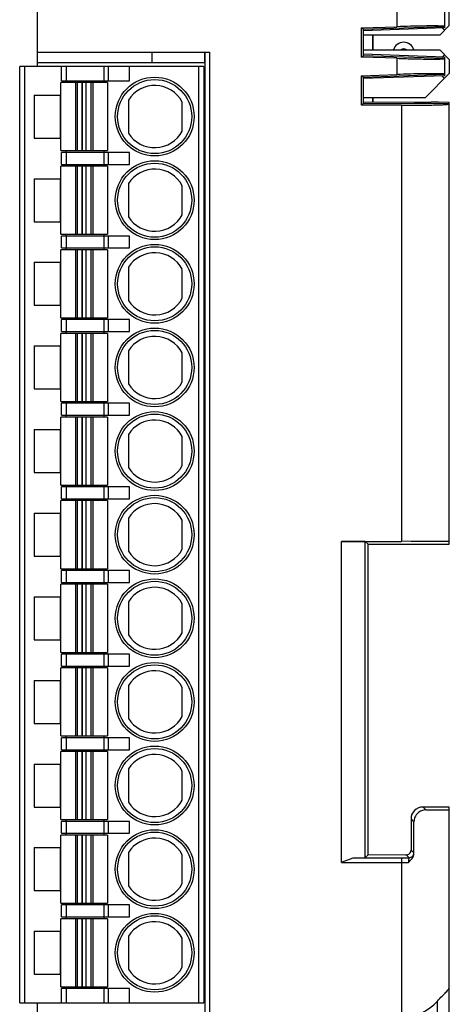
# Model space of a CAD drawing. Header units: millimetres. Extents: x 0 to 420, y 0 to 297.
# Tile 20 of 72: x 120 to 138, y 21 to 62. Entities that reach past the tile are written whole.
import ezdxf

# ---------------------------------------------------------------- set-up
doc = ezdxf.new("R2010")
doc.units = ezdxf.units.MM
doc.header["$LTSCALE"] = 23.1
doc.layers.get('0').update_dxf_attribs({"linetype": 'CONTINUOUS'})
for name, color, linetype in [('02___PRT_ALL_AXES', 7, 'CONTINUOUS'), ('03___PRT_ALL_CURVES', 7, 'CONTINUOUS'), ('03__ASM_ALL_CURVES', 7, 'CONTINUOUS'), ('CPOY_SURFS', 7, 'CONTINUOUS')]:
    doc.layers.add(name, color=color, linetype=linetype)

msp = doc.modelspace()

# ---------------------------------------------------------------- linework, layer by layer
at = {"color": 7, "linetype": 'Continuous'}
for p, q in [((120.774, 59.949), (120.774, 62.749)), ((135.804, 62.287), (135.804, 61.611)), ((137.804, 62.337), (137.804, 61.561)), ((138.004, 61.659), (138.004, 62.239)), ((134.334, 61.56), (135.804, 61.611)), ((134.404, 61.502), (134.334, 61.56)), ((134.334, 60.339), (134.334, 61.56)), ((134.404, 61.502), (137.804, 61.621)), ((137.804, 61.561), (134.404, 61.442)), ((134.404, 61.502), (134.404, 60.396)), ((138.004, 61.659), (137.604, 61.259)), ((137.706, 61.558), (137.804, 61.459)), ((137.604, 61.259), (134.404, 61.259)), ((134.804, 60.639), (134.804, 61.259)), ((134.404, 60.639), (137.604, 60.639)), ((137.604, 60.639), (138.004, 60.239)), ((120.774, 60.549), (127.974, 60.549)), ((127.774, 60.549), (127.774, 20.149)), ((127.974, 60.549), (127.974, 20.149)), ((134.334, 60.339), (134.404, 60.396)), ((135.804, 60.287), (134.334, 60.339)), ((137.804, 60.337), (134.404, 60.456)), ((137.804, 60.277), (134.404, 60.396)), ((135.804, 60.287), (135.804, 59.611)), ((137.706, 60.341), (137.804, 60.439)), ((137.804, 60.337), (137.804, 59.561)), ((138.004, 60.239), (138.004, 59.649)), ((127.724, 59.949), (120.024, 59.949)), ((120.024, 20.749), (120.024, 59.949)), ((120.224, 59.949), (120.224, 20.749)), ((127.774, 60.099), (120.774, 60.099)), ((121.774, 59.349), (121.774, 59.949)), ((121.974, 59.949), (121.974, 59.349)), ((123.563, 59.349), (123.563, 59.949)), ((123.727, 59.949), (123.727, 59.349)), ((124.613, 59.349), (124.613, 59.949)), ((127.524, 20.749), (127.524, 59.949)), ((127.724, 59.949), (127.724, 20.749)), ((121.774, 59.349), (124.613, 59.349)), ((134.334, 59.56), (135.804, 59.611)), ((134.404, 59.502), (134.334, 59.56)), ((134.334, 58.33), (134.334, 59.56)), ((134.404, 59.502), (137.804, 59.621)), ((137.804, 59.561), (134.404, 59.442)), ((134.404, 59.502), (134.404, 58.39)), ((138.004, 59.649), (137.004, 58.649)), ((137.696, 59.557), (137.804, 59.449)), ((123.699, 59.274), (121.749, 59.274)), ((121.749, 56.424), (121.749, 59.274)), ((122.356, 59.274), (122.356, 56.424)), ((122.446, 56.424), (122.446, 59.274)), ((122.645, 59.274), (122.645, 56.424)), ((122.808, 56.424), (122.808, 59.274)), ((123.008, 59.274), (123.008, 56.424)), ((123.098, 56.424), (123.098, 59.274)), ((123.699, 59.274), (123.699, 56.424)), ((120.624, 58.749), (121.724, 58.749)), ((120.624, 58.749), (120.624, 56.949)), ((121.724, 58.749), (121.724, 56.949)), ((124.574, 58.542), (124.574, 57.156)), ((134.404, 58.649), (137.004, 58.649)), ((134.804, 58.448), (134.804, 58.649)), ((126.824, 57.243), (126.824, 58.455)), ((134.334, 58.33), (134.404, 58.39)), ((136.004, 58.324), (134.334, 58.33)), ((138.004, 58.437), (134.404, 58.45)), ((138.004, 58.377), (134.404, 58.39)), ((136.004, 58.324), (136.004, 40.07)), ((136.542, 58.447), (137.239, 58.449)), ((137.504, 58.449), (137.239, 58.449)), ((138.004, 39.949), (138.004, 58.437)), ((120.624, 56.949), (121.724, 56.949)), ((121.749, 56.424), (123.699, 56.424)), ((124.613, 56.349), (121.774, 56.349)), ((121.774, 55.849), (121.774, 56.349)), ((121.974, 56.349), (121.974, 55.849)), ((123.563, 55.849), (123.563, 56.349)), ((123.727, 56.349), (123.727, 55.849)), ((124.613, 55.849), (124.613, 56.349)), ((123.699, 55.774), (121.749, 55.774)), ((121.749, 52.924), (121.749, 55.774)), ((121.774, 55.849), (124.613, 55.849)), ((122.356, 55.774), (122.356, 52.924)), ((122.446, 52.924), (122.446, 55.774)), ((122.645, 55.774), (122.645, 52.924)), ((122.808, 52.924), (122.808, 55.774)), ((123.008, 55.774), (123.008, 52.924)), ((123.098, 52.924), (123.098, 55.774)), ((123.699, 55.774), (123.699, 52.924)), ((120.624, 55.249), (121.724, 55.249)), ((120.624, 55.249), (120.624, 53.449)), ((121.724, 55.249), (121.724, 53.449)), ((124.574, 55.042), (124.574, 53.656)), ((126.824, 53.743), (126.824, 54.955)), ((120.624, 53.449), (121.724, 53.449)), ((121.749, 52.924), (123.699, 52.924)), ((124.613, 52.849), (121.774, 52.849)), ((121.774, 52.349), (121.774, 52.849)), ((121.974, 52.849), (121.974, 52.349)), ((123.563, 52.349), (123.563, 52.849)), ((123.727, 52.849), (123.727, 52.349)), ((124.613, 52.349), (124.613, 52.849)), ((121.774, 52.349), (124.613, 52.349)), ((123.699, 52.274), (121.749, 52.274)), ((121.749, 49.424), (121.749, 52.274)), ((122.356, 52.274), (122.356, 49.424)), ((122.446, 49.424), (122.446, 52.274)), ((122.645, 52.274), (122.645, 49.424)), ((122.808, 49.424), (122.808, 52.274)), ((123.008, 52.274), (123.008, 49.424)), ((123.098, 49.424), (123.098, 52.274)), ((123.699, 52.274), (123.699, 49.424)), ((120.624, 51.749), (121.724, 51.749)), ((120.624, 51.749), (120.624, 49.949)), ((121.724, 51.749), (121.724, 49.949)), ((124.574, 51.542), (124.574, 50.156)), ((126.824, 50.243), (126.824, 51.455)), ((120.624, 49.949), (121.724, 49.949)), ((121.749, 49.424), (123.699, 49.424)), ((124.613, 49.349), (121.774, 49.349)), ((121.774, 48.849), (121.774, 49.349)), ((121.974, 49.349), (121.974, 48.849)), ((123.563, 48.849), (123.563, 49.349)), ((123.727, 49.349), (123.727, 48.849)), ((124.613, 48.849), (124.613, 49.349)), ((123.699, 48.774), (121.749, 48.774)), ((121.749, 45.924), (121.749, 48.774)), ((121.774, 48.849), (124.613, 48.849)), ((122.356, 48.774), (122.356, 45.924)), ((122.446, 45.924), (122.446, 48.774)), ((122.645, 48.774), (122.645, 45.924)), ((122.808, 45.924), (122.808, 48.774)), ((123.008, 48.774), (123.008, 45.924)), ((123.098, 45.924), (123.098, 48.774)), ((123.699, 48.774), (123.699, 45.924)), ((120.624, 48.249), (121.724, 48.249)), ((120.624, 48.249), (120.624, 46.449)), ((121.724, 48.249), (121.724, 46.449)), ((124.574, 48.042), (124.574, 46.656)), ((126.824, 46.743), (126.824, 47.955)), ((120.624, 46.449), (121.724, 46.449)), ((121.749, 45.924), (123.699, 45.924)), ((124.613, 45.849), (121.774, 45.849)), ((121.774, 45.349), (121.774, 45.849)), ((121.974, 45.849), (121.974, 45.349)), ((123.563, 45.349), (123.563, 45.849)), ((123.727, 45.849), (123.727, 45.349)), ((124.613, 45.349), (124.613, 45.849)), ((121.774, 45.349), (124.613, 45.349)), ((123.699, 45.274), (121.749, 45.274)), ((121.749, 42.424), (121.749, 45.274)), ((122.356, 45.274), (122.356, 42.424)), ((122.446, 42.424), (122.446, 45.274)), ((122.645, 45.274), (122.645, 42.424)), ((122.808, 42.424), (122.808, 45.274)), ((123.008, 45.274), (123.008, 42.424)), ((123.098, 42.424), (123.098, 45.274)), ((123.699, 45.274), (123.699, 42.424)), ((120.624, 44.749), (121.724, 44.749)), ((120.624, 44.749), (120.624, 42.949)), ((121.724, 44.749), (121.724, 42.949)), ((124.574, 44.542), (124.574, 43.156)), ((126.824, 43.243), (126.824, 44.455)), ((120.624, 42.949), (121.724, 42.949)), ((121.749, 42.424), (123.699, 42.424)), ((124.613, 42.349), (121.774, 42.349)), ((121.774, 41.849), (121.774, 42.349)), ((121.974, 42.349), (121.974, 41.849)), ((123.563, 41.849), (123.563, 42.349)), ((123.727, 42.349), (123.727, 41.849)), ((124.613, 41.849), (124.613, 42.349)), ((123.699, 41.774), (121.749, 41.774)), ((121.749, 38.924), (121.749, 41.774)), ((121.774, 41.849), (124.613, 41.849)), ((122.356, 41.774), (122.356, 38.924)), ((122.446, 38.924), (122.446, 41.774)), ((122.645, 41.774), (122.645, 38.924)), ((122.808, 38.924), (122.808, 41.774)), ((123.008, 41.774), (123.008, 38.924)), ((123.098, 38.924), (123.098, 41.774)), ((123.699, 41.774), (123.699, 38.924)), ((120.624, 41.249), (121.724, 41.249)), ((120.624, 41.249), (120.624, 39.449)), ((121.724, 41.249), (121.724, 39.449)), ((124.574, 41.042), (124.574, 39.656)), ((126.824, 39.743), (126.824, 40.955)), ((133.489, 40.07), (136.004, 40.07)), ((133.489, 26.629), (133.489, 40.07)), ((134.489, 40.065), (134.604, 39.949)), ((134.489, 26.833), (134.489, 40.065)), ((134.604, 39.949), (138.004, 39.949)), ((134.604, 26.949), (134.604, 39.949)), ((120.624, 39.449), (121.724, 39.449)), ((121.749, 38.924), (123.699, 38.924)), ((124.613, 38.849), (121.774, 38.849)), ((121.774, 38.349), (121.774, 38.849)), ((121.974, 38.849), (121.974, 38.349)), ((123.563, 38.349), (123.563, 38.849)), ((123.727, 38.849), (123.727, 38.349)), ((124.613, 38.349), (124.613, 38.849)), ((121.774, 38.349), (124.613, 38.349)), ((123.699, 38.274), (121.749, 38.274)), ((121.749, 35.424), (121.749, 38.274)), ((122.356, 38.274), (122.356, 35.424)), ((122.446, 35.424), (122.446, 38.274)), ((122.645, 38.274), (122.645, 35.424)), ((122.808, 35.424), (122.808, 38.274)), ((123.008, 38.274), (123.008, 35.424)), ((123.098, 35.424), (123.098, 38.274)), ((123.699, 38.274), (123.699, 35.424)), ((120.624, 37.749), (121.724, 37.749)), ((120.624, 37.749), (120.624, 35.949)), ((121.724, 37.749), (121.724, 35.949)), ((124.574, 37.542), (124.574, 36.156)), ((126.824, 36.243), (126.824, 37.455)), ((120.624, 35.949), (121.724, 35.949)), ((121.749, 35.424), (123.699, 35.424)), ((124.613, 35.349), (121.774, 35.349)), ((121.774, 34.849), (121.774, 35.349)), ((121.974, 35.349), (121.974, 34.849)), ((123.563, 34.849), (123.563, 35.349)), ((123.727, 35.349), (123.727, 34.849)), ((124.613, 34.849), (124.613, 35.349)), ((123.699, 34.774), (121.749, 34.774)), ((121.749, 31.924), (121.749, 34.774)), ((121.774, 34.849), (124.613, 34.849)), ((122.356, 34.774), (122.356, 31.924)), ((122.446, 31.924), (122.446, 34.774)), ((122.645, 34.774), (122.645, 31.924)), ((122.808, 31.924), (122.808, 34.774)), ((123.008, 34.774), (123.008, 31.924)), ((123.098, 31.924), (123.098, 34.774)), ((123.699, 34.774), (123.699, 31.924)), ((120.624, 34.249), (121.724, 34.249)), ((120.624, 34.249), (120.624, 32.449)), ((121.724, 34.249), (121.724, 32.449)), ((124.574, 34.042), (124.574, 32.656)), ((126.824, 32.743), (126.824, 33.955)), ((120.624, 32.449), (121.724, 32.449)), ((121.749, 31.924), (123.699, 31.924)), ((124.613, 31.849), (121.774, 31.849)), ((121.774, 31.349), (121.774, 31.849)), ((121.974, 31.849), (121.974, 31.349)), ((123.563, 31.349), (123.563, 31.849)), ((123.727, 31.849), (123.727, 31.349)), ((124.613, 31.349), (124.613, 31.849)), ((121.774, 31.349), (124.613, 31.349)), ((123.699, 31.274), (121.749, 31.274)), ((121.749, 28.424), (121.749, 31.274)), ((122.356, 31.274), (122.356, 28.424)), ((122.446, 28.424), (122.446, 31.274)), ((122.645, 31.274), (122.645, 28.424)), ((122.808, 28.424), (122.808, 31.274)), ((123.008, 31.274), (123.008, 28.424)), ((123.098, 28.424), (123.098, 31.274)), ((123.699, 31.274), (123.699, 28.424)), ((120.624, 30.749), (121.724, 30.749)), ((120.624, 30.749), (120.624, 28.949)), ((121.724, 30.749), (121.724, 28.949)), ((124.574, 30.542), (124.574, 29.156)), ((126.824, 29.243), (126.824, 30.455)), ((120.624, 28.949), (121.724, 28.949)), ((138.004, 28.949), (136.904, 28.949)), ((137.024, 28.83), (136.904, 28.949)), ((138.004, 13.549), (138.004, 28.949)), ((136.525, 28.329), (136.404, 28.449)), ((136.404, 28.449), (136.404, 27.149)), ((121.749, 28.424), (123.699, 28.424)), ((124.613, 28.349), (121.774, 28.349)), ((121.774, 27.849), (121.774, 28.349)), ((121.974, 28.349), (121.974, 27.849)), ((123.563, 27.849), (123.563, 28.349)), ((123.727, 28.349), (123.727, 27.849)), ((124.613, 27.849), (124.613, 28.349)), ((136.525, 26.997), (136.525, 28.329)), ((123.699, 27.774), (121.749, 27.774)), ((121.749, 24.924), (121.749, 27.774)), ((121.774, 27.849), (124.613, 27.849)), ((122.356, 27.774), (122.356, 24.924)), ((122.446, 24.924), (122.446, 27.774)), ((122.645, 27.774), (122.645, 24.924)), ((122.808, 24.924), (122.808, 27.774)), ((123.008, 27.774), (123.008, 24.924)), ((123.098, 24.924), (123.098, 27.774)), ((123.699, 27.774), (123.699, 24.924)), ((120.624, 27.249), (121.724, 27.249)), ((120.624, 27.249), (120.624, 25.449)), ((121.724, 27.249), (121.724, 25.449)), ((124.574, 27.042), (124.574, 25.656)), ((126.824, 25.743), (126.824, 26.955)), ((134.087, 26.829), (136.004, 26.829)), ((134.489, 26.833), (134.604, 26.949)), ((136.203, 26.941), (134.604, 26.949)), ((136.004, 26.829), (136.004, 20.149)), ((136.004, 26.829), (136.324, 26.829)), ((136.204, 26.949), (136.324, 26.829)), ((136.404, 27.149), (136.524, 27.029)), ((133.489, 26.629), (136.004, 26.629)), ((136.004, 26.629), (136.297, 26.629)), ((120.624, 25.449), (121.724, 25.449)), ((121.749, 24.924), (123.699, 24.924)), ((124.613, 24.849), (121.774, 24.849)), ((121.774, 24.349), (121.774, 24.849)), ((121.974, 24.849), (121.974, 24.349)), ((123.563, 24.349), (123.563, 24.849)), ((123.727, 24.849), (123.727, 24.349)), ((124.613, 24.349), (124.613, 24.849)), ((121.774, 24.349), (124.613, 24.349)), ((123.699, 24.274), (121.749, 24.274)), ((121.749, 21.424), (121.749, 24.274)), ((122.356, 24.274), (122.356, 21.424)), ((122.446, 21.424), (122.446, 24.274)), ((122.645, 24.274), (122.645, 21.424)), ((122.808, 21.424), (122.808, 24.274)), ((123.008, 24.274), (123.008, 21.424)), ((123.098, 21.424), (123.098, 24.274)), ((123.699, 24.274), (123.699, 21.424)), ((120.624, 23.749), (121.724, 23.749)), ((120.624, 23.749), (120.624, 21.949)), ((121.724, 23.749), (121.724, 21.949)), ((124.574, 23.542), (124.574, 22.156)), ((126.824, 22.243), (126.824, 23.455)), ((120.624, 21.949), (121.724, 21.949)), ((121.749, 21.424), (123.699, 21.424)), ((124.613, 21.349), (121.774, 21.349)), ((121.774, 20.749), (121.774, 21.349)), ((121.974, 21.349), (121.974, 20.749)), ((123.563, 20.749), (123.563, 21.349)), ((123.727, 21.349), (123.727, 20.749)), ((124.613, 20.749), (124.613, 21.349)), ((120.024, 20.749), (127.724, 20.749)), ((120.774, 20.149), (120.774, 20.749)), ((137.504, 19.796), (137.504, 20.826))]:
    msp.add_line(p, q, dxfattribs=at)
for centre, radius in [((125.674, 57.849), 1.65), ((125.674, 57.849), 1.55), ((125.674, 54.349), 1.65), ((125.674, 54.349), 1.55), ((125.674, 50.849), 1.65), ((125.674, 50.849), 1.55), ((125.674, 47.349), 1.65), ((125.674, 47.349), 1.55), ((125.674, 43.849), 1.65), ((125.674, 43.849), 1.55), ((125.674, 40.349), 1.65), ((125.674, 40.349), 1.55), ((125.674, 36.849), 1.65), ((125.674, 36.849), 1.55), ((125.674, 33.349), 1.65), ((125.674, 33.349), 1.55), ((125.674, 29.849), 1.65), ((125.674, 29.849), 1.55), ((125.674, 26.349), 1.65), ((125.674, 26.349), 1.55), ((125.674, 22.849), 1.65), ((125.674, 22.849), 1.55)]:
    msp.add_circle(centre, radius, dxfattribs=at)
for centre, radius, start, end in [((136.094, 60.509), 0.45, 16.7914, 163.2086), ((136.094, 60.509), 0.18, 46.2387, 133.7613), ((125.674, 57.849), 1.3, 27.7958, 147.7958), ((125.674, 57.849), 1.3, 212.2042, 332.2042), ((125.674, 54.349), 1.3, 27.7958, 147.7958), ((125.674, 54.349), 1.3, 212.2042, 332.2042), ((125.674, 50.849), 1.3, 27.7958, 147.7958), ((125.674, 50.849), 1.3, 212.2042, 332.2042), ((125.674, 47.349), 1.3, 27.7958, 147.7958), ((125.674, 47.349), 1.3, 212.2042, 332.2042), ((125.674, 43.849), 1.3, 27.7958, 147.7958), ((125.674, 43.849), 1.3, 212.2042, 332.2042), ((125.674, 40.349), 1.3, 27.7958, 147.7958), ((125.674, 40.349), 1.3, 212.2042, 332.2042), ((125.674, 36.849), 1.3, 27.7958, 147.7958), ((125.674, 36.849), 1.3, 212.2042, 332.2042), ((125.674, 33.349), 1.3, 27.7958, 147.7958), ((125.674, 33.349), 1.3, 212.2042, 332.2042), ((125.674, 29.849), 1.3, 27.7958, 147.7958), ((125.674, 29.849), 1.3, 212.2042, 332.2042), ((125.674, 26.349), 1.3, 27.7958, 147.7958), ((136.324, 27.029), 0.2, 269.9841, 0.0159), ((125.674, 26.349), 1.3, 212.2042, 332.2042), ((125.674, 22.849), 1.3, 27.7958, 147.7958), ((125.674, 22.849), 1.3, 212.2042, 332.2042)]:
    msp.add_arc(centre, radius, start, end, dxfattribs=at)
for centre, major_axis, ratio, start_param, end_param in [((137.504, 57.949), (0.317, 0.387), 0.999969, 0.495157, 0.686664), ((133.489, 40.065), (1, 0), 0.005236, 0.005236, 1.570796), ((136.004, 40.06), (2, 0), 0.005236, 0, 1.570796), ((136.904, 28.449), (0.452, -0.215), 0.999812, 2.015012, 3.585781), ((136.004, 28.839), (2, 0), 0.005236, -1.035912, 0), ((136.004, 22.149), (0, 2), 1, -3.141593, -2.293531)]:
    msp.add_ellipse(centre, major_axis=major_axis, ratio=ratio, start_param=start_param, end_param=end_param, dxfattribs=at)
for points, knots in [([(137.684, 61.637), (137.586, 61.642), (137.342, 61.644), (136.716, 61.639), (136.187, 61.625), (135.804, 61.611)], [0, 0, 0, 0, 0.155704, 0.389589, 1, 1, 1, 1]), ([(137.804, 61.621), (137.804, 61.624), (137.79, 61.628), (137.77, 61.631), (137.731, 61.635), (137.701, 61.636), (137.684, 61.637)], [0, 0, 0, 0, 0.074136, 0.263087, 0.571992, 1, 1, 1, 1]), ([(135.804, 60.287), (135.934, 60.283), (136.189, 60.275), (136.56, 60.265), (136.901, 60.258), (137.161, 60.255), (137.345, 60.255), (137.462, 60.256), (137.562, 60.257), (137.646, 60.259), (137.711, 60.262), (137.762, 60.266), (137.786, 60.27), (137.804, 60.274), (137.804, 60.277)], [0, 0, 0, 0, 0.194792, 0.382258, 0.554914, 0.7063, 0.772127, 0.830528, 0.880934, 0.922855, 0.955933, 0.979843, 0.994437, 1, 1, 1, 1]), ([(137.684, 59.637), (137.586, 59.642), (137.342, 59.644), (136.716, 59.639), (136.187, 59.625), (135.804, 59.611)], [0, 0, 0, 0, 0.155704, 0.389589, 1, 1, 1, 1]), ([(137.804, 59.621), (137.804, 59.624), (137.79, 59.628), (137.77, 59.631), (137.731, 59.635), (137.701, 59.636), (137.684, 59.637)], [0, 0, 0, 0, 0.074136, 0.263087, 0.571992, 1, 1, 1, 1]), ([(136.004, 58.324), (136.134, 58.324), (136.39, 58.324), (136.76, 58.326), (137.101, 58.33), (137.362, 58.335), (137.545, 58.341), (137.662, 58.345), (137.762, 58.349), (137.846, 58.354), (137.911, 58.359), (137.962, 58.364), (137.986, 58.37), (138.004, 58.374), (138.004, 58.377)], [0, 0, 0, 0, 0.194727, 0.382119, 0.554701, 0.706028, 0.77184, 0.830238, 0.880654, 0.922603, 0.955725, 0.979696, 0.994363, 1, 1, 1, 1]), ([(137.024, 28.83), (136.963, 28.83), (136.837, 28.806), (136.671, 28.701), (136.553, 28.533), (136.525, 28.397), (136.525, 28.329)], [0, 0, 0, 0, 0.233138, 0.480912, 0.738453, 1, 1, 1, 1]), ([(133.489, 26.629), (133.59, 26.675), (133.739, 26.742), (133.94, 26.81), (134.039, 26.829), (134.087, 26.829)], [0, 0, 0, 0, 0.525809, 0.773505, 1, 1, 1, 1]), ([(136.189, 26.941), (136.243, 26.946), (136.328, 26.975), (136.393, 27.067), (136.403, 27.122), (136.404, 27.149)], [0, 0, 0, 0, 0.496916, 0.748152, 1, 1, 1, 1]), ([(136.297, 26.629), (136.347, 26.683), (136.454, 26.781), (136.525, 26.924), (136.525, 26.997)], [0, 0, 0, 0, 0.502534, 1, 1, 1, 1]), ([(136.324, 26.829), (136.318, 26.829), (136.308, 26.804), (136.303, 26.767), (136.298, 26.702), (136.297, 26.655), (136.297, 26.629)], [0, 0, 0, 0, 0.09116, 0.302274, 0.620336, 1, 1, 1, 1]), ([(136.525, 26.997), (136.525, 27.001), (136.525, 27.009), (136.525, 27.02), (136.524, 27.026), (136.525, 27.029), (136.524, 27.029)], [0, 0, 0, 0, 0.429632, 0.741124, 0.931699, 1, 1, 1, 1]), ([(137.504, 20.826), (137.568, 20.899), (137.688, 21.023), (137.834, 21.163), (137.923, 21.262), (137.979, 21.338), (138.004, 21.402), (138.004, 21.442)], [0, 0, 0, 0, 0.359701, 0.64449, 0.757273, 0.851721, 1, 1, 1, 1])]:
    msp.add_open_spline(points, degree=3, knots=knots, dxfattribs=at)
at = {"layer": '02___PRT_ALL_AXES', "color": 5, "linetype": 'Continuous', "true_color": 0x0000f0}
for p, q in [((121.974, 59.274), (121.974, 59.349)), ((123.563, 59.274), (123.563, 59.349)), ((122.645, 56.424), (122.645, 59.274)), ((122.808, 56.424), (122.808, 59.274)), ((121.974, 56.349), (121.974, 56.424)), ((123.563, 56.349), (123.563, 56.424)), ((121.974, 55.774), (121.974, 55.849)), ((122.645, 52.924), (122.645, 55.774)), ((122.808, 52.924), (122.808, 55.774)), ((123.563, 55.774), (123.563, 55.849)), ((121.974, 52.849), (121.974, 52.924)), ((123.563, 52.849), (123.563, 52.924)), ((121.974, 52.274), (121.974, 52.349)), ((123.563, 52.274), (123.563, 52.349)), ((122.645, 49.424), (122.645, 52.274)), ((122.808, 49.424), (122.808, 52.274)), ((121.974, 49.349), (121.974, 49.424)), ((123.563, 49.349), (123.563, 49.424)), ((121.974, 48.774), (121.974, 48.849)), ((122.645, 45.924), (122.645, 48.774)), ((122.808, 45.924), (122.808, 48.774)), ((123.563, 48.774), (123.563, 48.849)), ((121.974, 45.849), (121.974, 45.924)), ((123.563, 45.849), (123.563, 45.924)), ((121.974, 45.274), (121.974, 45.349)), ((123.563, 45.274), (123.563, 45.349)), ((122.645, 42.424), (122.645, 45.274)), ((122.808, 42.424), (122.808, 45.274)), ((121.974, 42.349), (121.974, 42.424)), ((123.563, 42.349), (123.563, 42.424)), ((121.974, 41.774), (121.974, 41.849)), ((122.645, 38.924), (122.645, 41.774)), ((122.808, 38.924), (122.808, 41.774)), ((123.563, 41.774), (123.563, 41.849)), ((121.974, 38.849), (121.974, 38.924)), ((123.563, 38.849), (123.563, 38.924)), ((121.974, 38.274), (121.974, 38.349)), ((123.563, 38.274), (123.563, 38.349)), ((122.645, 35.424), (122.645, 38.274)), ((122.808, 35.424), (122.808, 38.274)), ((121.974, 35.349), (121.974, 35.424)), ((123.563, 35.349), (123.563, 35.424)), ((121.974, 34.774), (121.974, 34.849)), ((122.645, 31.924), (122.645, 34.774)), ((122.808, 31.924), (122.808, 34.774)), ((123.563, 34.774), (123.563, 34.849)), ((121.974, 31.849), (121.974, 31.924)), ((123.563, 31.849), (123.563, 31.924)), ((121.974, 31.274), (121.974, 31.349)), ((123.563, 31.274), (123.563, 31.349)), ((122.645, 28.424), (122.645, 31.274)), ((122.808, 28.424), (122.808, 31.274)), ((121.974, 28.349), (121.974, 28.424)), ((123.563, 28.349), (123.563, 28.424)), ((121.974, 27.774), (121.974, 27.849)), ((122.645, 24.924), (122.645, 27.774)), ((122.808, 24.924), (122.808, 27.774)), ((123.563, 27.774), (123.563, 27.849)), ((121.974, 24.849), (121.974, 24.924)), ((123.563, 24.849), (123.563, 24.924)), ((121.974, 24.274), (121.974, 24.349)), ((123.563, 24.274), (123.563, 24.349)), ((122.645, 21.424), (122.645, 24.274)), ((122.808, 21.424), (122.808, 24.274)), ((121.974, 21.349), (121.974, 21.424)), ((123.563, 21.349), (123.563, 21.424))]:
    msp.add_line(p, q, dxfattribs=at)
at = {"layer": '03___PRT_ALL_CURVES', "color": 4, "linetype": 'Continuous'}
msp.add_line((127.774, 60.099), (127.774, 60.549), dxfattribs=at)
at = {"layer": '03__ASM_ALL_CURVES', "color": 4, "linetype": 'Continuous'}
for p, q in [((134.804, 61.259), (134.804, 60.639)), ((125.554, 60.549), (125.554, 60.099)), ((134.804, 58.649), (134.804, 58.448))]:
    msp.add_line(p, q, dxfattribs=at)
at = {"layer": 'CPOY_SURFS', "color": 7, "linetype": 'Continuous'}
msp.add_line((127.774, 60.099), (127.774, 60.549), dxfattribs=at)

doc.saveas('drawing.dxf')
